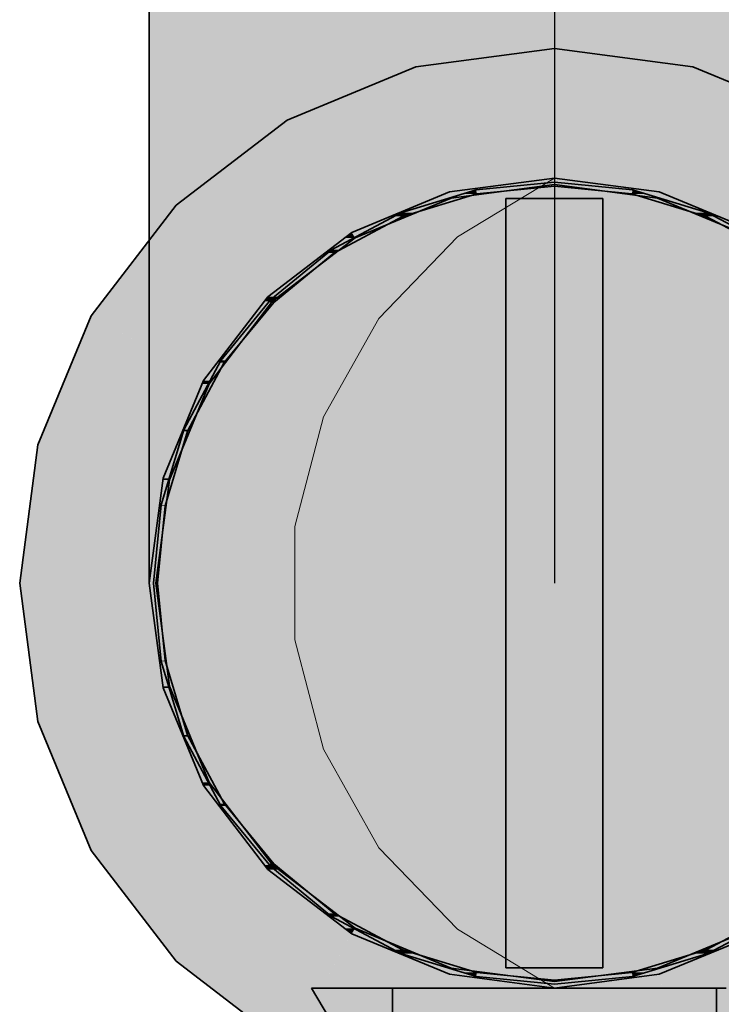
# Model space of a CAD drawing. Extents: x -350 to 540, y -53 to 541.
# Tile 6 of 256: x -213.15 to -211.42, y 61.85 to 64.28. Entities that reach past the tile are written whole.
import ezdxf
from ezdxf.lldxf.tags import DXFTag

# ---------------------------------------------------------------- set-up
doc = ezdxf.new("R2010")
doc.units = 0
doc.linetypes.add('_Hiddenline_', pattern=[3, 2, -1])
doc.layers.get('0').update_dxf_attribs({"lineweight": 35})
for name, color, linetype, lineweight, true_color in [('L_Abluft', 7, 'Continuous', 35, 0xf7d209), ('L_Abluft-Shading', 7, 'Continuous', 35, 0xf7d209), ('L_Auslass', 7, 'Continuous', 35, 0xababab), ('L_Auslass-Shading', 7, 'Continuous', 35, 0xababab), ('L_Bauteil', 7, 'Continuous', 35, 0xababab), ('L_Bauteil-Shading', 7, 'Continuous', 35, 0xababab)]:
    doc.layers.add(name, color=color, linetype=linetype, lineweight=lineweight, true_color=true_color)
tags = doc.linetypes.add('STRICHPUNKT2', pattern=[12.7, 6.35, -3.175, 0, -3.175]).pattern_tags.tags
tags[10:11] = [DXFTag(74, 4), DXFTag(75, 0), DXFTag(340, '0'), DXFTag(46, 0.0), DXFTag(50, 0.0), DXFTag(44, 0.0), DXFTag(45, 0.0)]
tags[8:9] = [DXFTag(74, 4), DXFTag(75, 0), DXFTag(340, '0'), DXFTag(46, 0.0), DXFTag(50, 0.0), DXFTag(44, 0.0), DXFTag(45, 0.0)]
tags[6:7] = [DXFTag(74, 4), DXFTag(75, 0), DXFTag(340, '0'), DXFTag(46, 0.0), DXFTag(50, 0.0), DXFTag(44, 0.0), DXFTag(45, 0.0)]
tags[4:5] = [DXFTag(74, 4), DXFTag(75, 0), DXFTag(340, '0'), DXFTag(46, 0.0), DXFTag(50, 0.0), DXFTag(44, 0.0), DXFTag(45, 0.0)]

# ---------------------------------------------------------------- blocks, each defined once
blk = doc.blocks.new('Shading-A06HSWCUNL', base_point=(-211.8311, 62.889))
at = {"layer": 'L_Auslass-Shading', "color": 254, "true_color": 0xefebdc}
for points in [[(-211.8311, 64.164), (-212.1728, 64.164), (-211.8311, 64.209)], [(-211.4895, 64.164), (-211.8311, 64.164), (-211.8311, 64.209)], [(-212.1374, 64.0321), (-212.4911, 64.0321), (-212.1728, 64.164)], [(-211.8311, 62.889), (-211.8311, 64.164), (-212.1728, 64.164)], [(-211.8311, 62.889), (-211.4895, 64.164), (-211.8311, 64.164)], [(-211.1711, 64.0321), (-211.5248, 64.0321), (-211.4895, 64.164)], [(-212.37, 63.8224), (-212.7645, 63.8224), (-212.4911, 64.0321)], [(-211.8311, 62.889), (-212.1374, 64.0321), (-212.4911, 64.0321)], [(-211.8311, 62.889), (-211.1711, 64.0321), (-211.5248, 64.0321)], [(-212.0063, 63.8549), (-212.0899, 63.8549), (-211.8311, 63.889)], [(-212.0858, 63.8395), (-211.8311, 63.873), (-211.9134, 63.873)], [(-211.8311, 63.873), (-211.9134, 63.873), (-211.8311, 63.889)], [(-211.7488, 63.873), (-211.8311, 63.873), (-211.8311, 63.889)], [(-211.5723, 63.8549), (-211.6559, 63.8549), (-211.8311, 63.889)], [(-211.5764, 63.8395), (-211.7488, 63.873), (-211.8311, 63.873)], [(-212.2947, 63.755), (-212.3311, 63.755), (-212.0899, 63.8549)], [(-212.0858, 63.8395), (-212.1216, 63.8395), (-212.0899, 63.8549)], [(-212.0858, 63.8395), (-212.0063, 63.8549), (-212.0899, 63.8549)], [(-211.5764, 63.8395), (-211.5723, 63.8549), (-211.6559, 63.8549)], [(-211.5406, 63.8395), (-211.5764, 63.8395), (-211.5723, 63.8549)], [(-211.3311, 63.755), (-211.3675, 63.755), (-211.5723, 63.8549)], [(-212.4911, 63.549), (-212.9743, 63.549), (-212.7645, 63.8224)], [(-211.8311, 62.889), (-212.37, 63.8224), (-212.7645, 63.8224)], [(-212.3231, 63.7412), (-212.0858, 63.8395), (-212.1216, 63.8395)], [(-211.8311, 62.889), (-210.8977, 63.8224), (-211.2922, 63.8224)], [(-211.3391, 63.7412), (-211.5406, 63.8395), (-211.5764, 63.8395)], [(-212.5139, 63.5961), (-212.5382, 63.5961), (-212.3311, 63.755)], [(-212.3231, 63.7412), (-212.3471, 63.7412), (-212.3311, 63.755)], [(-212.3231, 63.7412), (-212.2947, 63.755), (-212.3311, 63.755)], [(-212.5269, 63.5848), (-212.3231, 63.7412), (-212.3471, 63.7412)], [(-212.6779, 63.389), (-212.6971, 63.389), (-212.5382, 63.5961)], [(-212.6833, 63.381), (-212.5269, 63.5848), (-212.5459, 63.5848)], [(-212.5269, 63.5848), (-212.5459, 63.5848), (-212.5382, 63.5961)], [(-212.5269, 63.5848), (-212.5139, 63.5961), (-212.5382, 63.5961)], [(-212.4229, 63.2306), (-213.1061, 63.2306), (-212.9743, 63.549)], [(-211.8311, 62.889), (-212.4911, 63.549), (-212.9743, 63.549)], [(-211.8311, 62.889), (-210.688, 63.549), (-211.1711, 63.549)], [(-212.7802, 63.1478), (-212.797, 63.1478), (-212.6971, 63.389)], [(-212.7816, 63.1437), (-212.6833, 63.381), (-212.6999, 63.381)], [(-212.6833, 63.381), (-212.6999, 63.381), (-212.6971, 63.389)], [(-212.6833, 63.381), (-212.6779, 63.389), (-212.6971, 63.389)], [(-213.1511, 62.889), (-211.8311, 62.889), (-213.1061, 63.2306)], [(-211.8311, 62.889), (-212.4229, 63.2306), (-213.1061, 63.2306)], [(-211.8311, 62.889), (-210.5561, 63.2306), (-211.2394, 63.2306)], [(-211.8311, 62.889), (-210.5111, 62.889), (-210.5561, 63.2306)], [(-212.8311, 62.889), (-212.8151, 62.889), (-212.797, 63.1478)], [(-212.8151, 62.889), (-212.7816, 63.1437), (-212.7973, 63.1437)], [(-212.7816, 63.1437), (-212.7973, 63.1437), (-212.797, 63.1478)], [(-212.7816, 63.1437), (-212.7802, 63.1478), (-212.797, 63.1478)], [(-213.1061, 62.5473), (-211.8311, 62.889), (-213.1511, 62.889)], [(-212.4229, 62.5473), (-213.1061, 62.5473), (-211.8311, 62.889)], [(-212.4911, 62.229), (-212.9743, 62.229), (-211.8311, 62.889)], [(-212.797, 62.6302), (-212.8151, 62.889), (-212.8311, 62.889)], [(-212.7816, 62.6343), (-212.7973, 62.6343), (-212.8151, 62.889)], [(-212.37, 61.9556), (-212.7645, 61.9556), (-211.8311, 62.889)], [(-212.1374, 61.7458), (-212.4911, 61.7458), (-211.8311, 62.889)], [(-211.8311, 61.614), (-212.1728, 61.614), (-211.8311, 62.889)], [(-210.5561, 62.5473), (-210.5111, 62.889), (-211.8311, 62.889)], [(-210.5561, 62.5473), (-211.2394, 62.5473), (-211.8311, 62.889)], [(-210.688, 62.229), (-211.1711, 62.229), (-211.8311, 62.889)], [(-210.8977, 61.9556), (-211.2922, 61.9556), (-211.8311, 62.889)], [(-211.1711, 61.7458), (-211.5248, 61.7458), (-211.8311, 62.889)], [(-211.4895, 61.614), (-211.8311, 61.614), (-211.8311, 62.889)], [(-212.797, 62.6302), (-212.7816, 62.6343), (-212.7973, 62.6343)], [(-212.7802, 62.6302), (-212.797, 62.6302), (-212.7816, 62.6343)], [(-212.6971, 62.389), (-212.7802, 62.6302), (-212.797, 62.6302)], [(-212.6833, 62.397), (-212.6999, 62.397), (-212.7816, 62.6343)], [(-212.9743, 62.229), (-212.4229, 62.5473), (-213.1061, 62.5473)], [(-212.6971, 62.389), (-212.6833, 62.397), (-212.6999, 62.397)], [(-212.6779, 62.389), (-212.6971, 62.389), (-212.6833, 62.397)], [(-212.5382, 62.1819), (-212.6779, 62.389), (-212.6971, 62.389)], [(-212.5269, 62.1932), (-212.5459, 62.1932), (-212.6833, 62.397)], [(-212.7645, 61.9556), (-212.4911, 62.229), (-212.9743, 62.229)], [(-212.5382, 62.1819), (-212.5269, 62.1932), (-212.5459, 62.1932)], [(-212.5139, 62.1819), (-212.5382, 62.1819), (-212.5269, 62.1932)], [(-212.3231, 62.0368), (-212.3471, 62.0368), (-212.5269, 62.1932)], [(-212.3311, 62.023), (-212.5139, 62.1819), (-212.5382, 62.1819)], [(-212.3311, 62.023), (-212.3231, 62.0368), (-212.3471, 62.0368)], [(-212.2947, 62.023), (-212.3311, 62.023), (-212.3231, 62.0368)], [(-212.0899, 61.9231), (-212.2947, 62.023), (-212.3311, 62.023)], [(-212.0858, 61.9385), (-212.1216, 61.9385), (-212.3231, 62.0368)], [(-211.5406, 61.9385), (-211.5764, 61.9385), (-211.3391, 62.0368)], [(-211.5723, 61.9231), (-211.3311, 62.023), (-211.3675, 62.023)], [(-212.4911, 61.7458), (-212.37, 61.9556), (-212.7645, 61.9556)], [(-212.0899, 61.9231), (-212.0858, 61.9385), (-212.1216, 61.9385)], [(-211.9684, 61.9231), (-212.0899, 61.9231), (-212.0858, 61.9385)], [(-211.8311, 61.905), (-211.9527, 61.905), (-212.0899, 61.9231)], [(-211.8311, 61.905), (-211.9684, 61.9231), (-212.0899, 61.9231)], [(-211.7488, 61.905), (-211.8311, 61.905), (-211.5764, 61.9385)], [(-211.8311, 61.889), (-211.5723, 61.9231), (-211.6559, 61.9231)], [(-211.5723, 61.9231), (-211.6559, 61.9231), (-211.5764, 61.9385)], [(-211.5723, 61.9231), (-211.5406, 61.9385), (-211.5764, 61.9385)], [(-211.8311, 61.889), (-211.8311, 61.905), (-211.9527, 61.905)], [(-211.8311, 61.889), (-211.7488, 61.905), (-211.8311, 61.905)]]:
    blk.add_solid(points, dxfattribs=at)
blk = doc.blocks.new('Shading-A06HSWCYNL', base_point=(-211.9511, 62.6431))
at = {"layer": 'L_Bauteil-Shading', "color": 9, "true_color": 0xbfc7d1}
for points in [[(-211.9573, 63.86), (-212.0242, 63.86), (-211.8311, 63.879)], [(-212.0223, 63.8502), (-211.8311, 63.869), (-211.8974, 63.869)], [(-211.8311, 63.869), (-211.8974, 63.869), (-211.8311, 63.879)], [(-211.638, 63.86), (-211.705, 63.86), (-211.8311, 63.879)], [(-211.7648, 63.869), (-211.8311, 63.869), (-211.8311, 63.879)], [(-211.6399, 63.8502), (-211.7648, 63.869), (-211.8311, 63.869)], [(-212.1805, 63.8036), (-212.21, 63.8036), (-212.0242, 63.86)], [(-212.2061, 63.7944), (-212.0223, 63.8502), (-212.0515, 63.8502)], [(-212.0223, 63.8502), (-212.0515, 63.8502), (-212.0242, 63.86)], [(-212.0223, 63.8502), (-211.9573, 63.86), (-212.0242, 63.86)], [(-211.6399, 63.8502), (-211.638, 63.86), (-211.705, 63.86)], [(-211.6108, 63.8502), (-211.6399, 63.8502), (-211.638, 63.86)], [(-211.4561, 63.7944), (-211.6108, 63.8502), (-211.6399, 63.8502)], [(-211.4523, 63.8036), (-211.4817, 63.8036), (-211.638, 63.86)], [(-212.3618, 63.7121), (-212.3811, 63.7121), (-212.21, 63.8036)], [(-212.3756, 63.7038), (-212.2061, 63.7944), (-212.2253, 63.7944)], [(-212.2061, 63.7944), (-212.2253, 63.7944), (-212.21, 63.8036)], [(-212.2061, 63.7944), (-212.1805, 63.8036), (-212.21, 63.8036)], [(-211.4561, 63.7944), (-211.4523, 63.8036), (-211.4817, 63.8036)], [(-211.4369, 63.7944), (-211.4561, 63.7944), (-211.4523, 63.8036)], [(-211.2867, 63.7038), (-211.4369, 63.7944), (-211.4561, 63.7944)], [(-211.2811, 63.7121), (-211.3004, 63.7121), (-211.4523, 63.8036)], [(-212.5163, 63.589), (-212.5311, 63.589), (-212.3811, 63.7121)], [(-212.5241, 63.582), (-212.3756, 63.7038), (-212.3903, 63.7038)], [(-212.3756, 63.7038), (-212.3903, 63.7038), (-212.3811, 63.7121)], [(-212.3756, 63.7038), (-212.3618, 63.7121), (-212.3811, 63.7121)], [(-212.6419, 63.439), (-212.6543, 63.439), (-212.5311, 63.589)], [(-212.646, 63.4334), (-212.5241, 63.582), (-212.5364, 63.582)], [(-212.5241, 63.582), (-212.5364, 63.582), (-212.5311, 63.589)], [(-212.5241, 63.582), (-212.5163, 63.589), (-212.5311, 63.589)], [(-212.7347, 63.2678), (-212.7458, 63.2678), (-212.6543, 63.439)], [(-212.7365, 63.264), (-212.646, 63.4334), (-212.6569, 63.4334)], [(-212.646, 63.4334), (-212.6569, 63.4334), (-212.6543, 63.439)], [(-212.646, 63.4334), (-212.6419, 63.439), (-212.6543, 63.439)], [(-212.7918, 63.0821), (-212.8021, 63.0821), (-212.7458, 63.2678)], [(-212.7923, 63.0802), (-212.7365, 63.264), (-212.7467, 63.264)], [(-212.7365, 63.264), (-212.7467, 63.264), (-212.7458, 63.2678)], [(-212.7365, 63.264), (-212.7347, 63.2678), (-212.7458, 63.2678)], [(-212.8211, 62.889), (-212.8111, 62.889), (-212.8021, 63.0821)], [(-212.8111, 62.889), (-212.7923, 63.0802), (-212.8022, 63.0802)], [(-212.7923, 63.0802), (-212.8022, 63.0802), (-212.8021, 63.0821)], [(-212.7923, 63.0802), (-212.7918, 63.0821), (-212.8021, 63.0821)], [(-212.8021, 62.6958), (-212.8111, 62.889), (-212.8211, 62.889)], [(-212.7923, 62.6978), (-212.8022, 62.6978), (-212.8111, 62.889)], [(-212.8021, 62.6958), (-212.7923, 62.6978), (-212.8022, 62.6978)], [(-212.7918, 62.6958), (-212.8021, 62.6958), (-212.7923, 62.6978)], [(-212.7458, 62.5101), (-212.7918, 62.6958), (-212.8021, 62.6958)], [(-212.7365, 62.514), (-212.7467, 62.514), (-212.7923, 62.6978)], [(-212.7458, 62.5101), (-212.7365, 62.514), (-212.7467, 62.514)], [(-212.7347, 62.5101), (-212.7458, 62.5101), (-212.7365, 62.514)], [(-212.6543, 62.339), (-212.7347, 62.5101), (-212.7458, 62.5101)], [(-212.646, 62.3445), (-212.6569, 62.3445), (-212.7365, 62.514)], [(-212.6543, 62.339), (-212.646, 62.3445), (-212.6569, 62.3445)], [(-212.6418, 62.339), (-212.6543, 62.339), (-212.646, 62.3445)], [(-212.5311, 62.1889), (-212.6418, 62.339), (-212.6543, 62.339)], [(-212.5241, 62.196), (-212.5364, 62.196), (-212.646, 62.3445)], [(-212.5311, 62.1889), (-212.5241, 62.196), (-212.5364, 62.196)], [(-212.5163, 62.1889), (-212.5311, 62.1889), (-212.5241, 62.196)], [(-212.3811, 62.0658), (-212.5163, 62.1889), (-212.5311, 62.1889)], [(-212.3756, 62.0741), (-212.3903, 62.0741), (-212.5241, 62.196)], [(-212.3811, 62.0658), (-212.3756, 62.0741), (-212.3903, 62.0741)], [(-212.3618, 62.0658), (-212.3811, 62.0658), (-212.3756, 62.0741)], [(-212.2061, 61.9836), (-212.2253, 61.9836), (-212.3756, 62.0741)], [(-211.4369, 61.9836), (-211.4561, 61.9836), (-211.2867, 62.0741)], [(-212.21, 61.9743), (-212.3618, 62.0658), (-212.3811, 62.0658)], [(-211.4523, 61.9743), (-211.2811, 62.0658), (-211.3005, 62.0658)], [(-212.21, 61.9743), (-212.2061, 61.9836), (-212.2253, 61.9836)], [(-212.1805, 61.9743), (-212.21, 61.9743), (-212.2061, 61.9836)], [(-212.0242, 61.918), (-212.1805, 61.9743), (-212.21, 61.9743)], [(-212.0223, 61.9278), (-212.0515, 61.9278), (-212.2061, 61.9836)], [(-211.6108, 61.9278), (-211.6399, 61.9278), (-211.4561, 61.9836)], [(-211.638, 61.918), (-211.4523, 61.9743), (-211.4817, 61.9743)], [(-211.4523, 61.9743), (-211.4817, 61.9743), (-211.4561, 61.9836)], [(-211.4523, 61.9743), (-211.4369, 61.9836), (-211.4561, 61.9836)], [(-212.0242, 61.918), (-212.0223, 61.9278), (-212.0515, 61.9278)], [(-211.9227, 61.918), (-212.0242, 61.918), (-212.0223, 61.9278)], [(-211.7648, 61.909), (-211.8311, 61.909), (-211.6399, 61.9278)], [(-211.638, 61.918), (-211.705, 61.918), (-211.6399, 61.9278)], [(-211.638, 61.918), (-211.6108, 61.9278), (-211.6399, 61.9278)], [(-211.8311, 61.909), (-211.9227, 61.918), (-212.0242, 61.918)], [(-211.8311, 61.909), (-211.9326, 61.909), (-212.0242, 61.918)], [(-211.8311, 61.899), (-211.8311, 61.909), (-211.9326, 61.909)], [(-211.8311, 61.899), (-211.638, 61.918), (-211.705, 61.918)], [(-211.8311, 61.899), (-211.7648, 61.909), (-211.8311, 61.909)]]:
    blk.add_solid(points, dxfattribs=at)
at = {"layer": 'L_Bauteil-Shading', "color": 252, "true_color": 0x87847c}
for points in [[(-211.9511, 63.8066), (-211.7111, 63.8066), (-211.9511, 63.839)], [(-211.7111, 63.8066), (-211.9511, 63.839), (-211.7111, 63.839)], [(-211.9511, 61.939), (-211.7111, 61.939), (-211.9511, 61.9714)], [(-211.7111, 61.939), (-211.9511, 61.9714), (-211.7111, 61.9714)]]:
    blk.add_solid(points, dxfattribs=at)
at = {"layer": 'L_Bauteil-Shading', "color": 253, "true_color": 0xa5a298}
for points in [[(-211.9511, 63.7117), (-211.7111, 63.7117), (-211.9511, 63.8066)], [(-211.7111, 63.7117), (-211.9511, 63.8066), (-211.7111, 63.8066)], [(-211.9511, 61.9714), (-211.7111, 61.9714), (-211.9511, 62.0663)], [(-211.7111, 61.9714), (-211.9511, 62.0663), (-211.7111, 62.0663)]]:
    blk.add_solid(points, dxfattribs=at)
at = {"layer": 'L_Bauteil-Shading', "color": 9, "true_color": 0xc0bdb0}
for points in [[(-211.9511, 63.5607), (-211.7111, 63.5607), (-211.9511, 63.7117)], [(-211.7111, 63.5607), (-211.9511, 63.7117), (-211.7111, 63.7117)], [(-211.9511, 62.0663), (-211.7111, 62.0663), (-211.9511, 62.2172)], [(-211.7111, 62.0663), (-211.9511, 62.2172), (-211.7111, 62.2172)]]:
    blk.add_solid(points, dxfattribs=at)
at = {"layer": 'L_Bauteil-Shading', "color": 254, "true_color": 0xd6d2c5}
for points in [[(-211.9511, 63.508), (-211.7111, 63.508), (-211.9511, 63.5607)], [(-211.7111, 63.508), (-211.9511, 63.5607), (-211.7111, 63.5607)], [(-211.9511, 63.364), (-211.7111, 63.364), (-211.9511, 63.508)], [(-211.7111, 63.364), (-211.9511, 63.508), (-211.7111, 63.508)], [(-211.9511, 62.2172), (-211.7111, 62.2172), (-211.9511, 62.414)], [(-211.7111, 62.2172), (-211.9511, 62.414), (-211.7111, 62.414)]]:
    blk.add_solid(points, dxfattribs=at)
at = {"layer": 'L_Bauteil-Shading', "color": 254, "true_color": 0xe5e2d3}
for points in [[(-211.9511, 63.3235), (-211.7111, 63.3235), (-211.9511, 63.364)], [(-211.7111, 63.3235), (-211.9511, 63.364), (-211.7111, 63.364)], [(-211.9511, 63.1349), (-211.7111, 63.1349), (-211.9511, 63.3235)], [(-211.7111, 63.1349), (-211.9511, 63.3235), (-211.7111, 63.3235)], [(-211.9511, 62.414), (-211.7111, 62.414), (-211.9511, 62.6431)], [(-211.7111, 62.414), (-211.9511, 62.6431), (-211.7111, 62.6431)]]:
    blk.add_solid(points, dxfattribs=at)
at = {"layer": 'L_Bauteil-Shading', "color": 254, "true_color": 0xede9db}
for points in [[(-211.9511, 62.9758), (-211.7111, 62.9758), (-211.9511, 63.1349)], [(-211.7111, 62.9758), (-211.9511, 63.1349), (-211.7111, 63.1349)], [(-211.9511, 62.889), (-211.7111, 62.889), (-211.9511, 62.9758)], [(-211.7111, 62.889), (-211.9511, 62.9758), (-211.7111, 62.9758)], [(-211.9511, 62.8362), (-211.7111, 62.8362), (-211.9511, 62.889)], [(-211.7111, 62.8362), (-211.9511, 62.889), (-211.7111, 62.889)], [(-211.9511, 62.6431), (-211.7111, 62.6431), (-211.9511, 62.8362)], [(-211.7111, 62.6431), (-211.9511, 62.8362), (-211.7111, 62.8362)]]:
    blk.add_solid(points, dxfattribs=at)
at = {"layer": 'L_Bauteil-Shading', "color": 26, "true_color": 0x681616}
for points in [[(-212.2711, 61.6223), (-212.3507, 61.889), (-212.4311, 61.889)], [(-212.2122, 61.6223), (-212.2711, 61.6223), (-212.3507, 61.889)], [(-211.3911, 61.6223), (-211.4501, 61.6223), (-211.2311, 61.889)], [(-211.4501, 61.6223), (-211.2311, 61.889), (-211.3115, 61.889)]]:
    blk.add_solid(points, dxfattribs=at)
at = {"layer": 'L_Bauteil-Shading', "color": 26, "true_color": 0x891d1d}
for points in [[(-212.1101, 61.4258), (-212.0711, 61.4258), (-212.3507, 61.889)], [(-212.0711, 61.4258), (-212.3507, 61.889), (-212.2609, 61.889)], [(-212.056, 61.389), (-211.9811, 61.389), (-212.2609, 61.889)], [(-211.9811, 61.389), (-212.2609, 61.889), (-212.1311, 61.889)], [(-211.6701, 61.4258), (-211.5522, 61.4258), (-211.5311, 61.889)], [(-211.5522, 61.4258), (-211.5311, 61.889), (-211.3115, 61.889)]]:
    blk.add_solid(points, dxfattribs=at)
at = {"layer": 'L_Bauteil-Shading', "color": 168, "true_color": 0x000a50}
for points in [[(-212.2311, 61.389), (-212.1276, 61.389), (-212.2311, 61.889)], [(-212.1276, 61.389), (-212.2311, 61.889), (-212.1276, 61.889)], [(-212.1276, 61.389), (-212.114, 61.389), (-212.1276, 61.889)], [(-212.114, 61.389), (-212.1276, 61.889), (-212.114, 61.889)], [(-211.5483, 61.389), (-211.4311, 61.389), (-211.5483, 61.889)], [(-211.4311, 61.389), (-211.5483, 61.889), (-211.4311, 61.889)]]:
    blk.add_solid(points, dxfattribs=at)
at = {"layer": 'L_Bauteil-Shading', "color": 24, "true_color": 0x9c2121}
for points in [[(-211.9811, 61.389), (-211.8311, 61.389), (-212.1311, 61.889)], [(-211.9711, 61.6223), (-211.9573, 61.889), (-212.1311, 61.889)], [(-211.8311, 61.6223), (-211.9711, 61.6223), (-211.9573, 61.889)], [(-211.8311, 61.6223), (-211.8311, 61.889), (-211.9573, 61.889)], [(-211.6111, 61.6223), (-211.8311, 61.6223), (-211.5311, 61.889)], [(-211.8311, 61.6223), (-211.5311, 61.889), (-211.8311, 61.889)]]:
    blk.add_solid(points, dxfattribs=at)
at = {"layer": 'L_Bauteil-Shading', "color": 176, "true_color": 0x000e70}
for points in [[(-212.114, 61.389), (-212.0421, 61.389), (-212.114, 61.889)], [(-212.0421, 61.389), (-212.114, 61.889), (-212.0421, 61.889)], [(-212.0421, 61.389), (-211.8311, 61.389), (-212.0421, 61.889)], [(-211.8311, 61.389), (-212.0421, 61.889), (-211.8311, 61.889)], [(-211.8311, 61.389), (-211.5483, 61.389), (-211.8311, 61.889)], [(-211.5483, 61.389), (-211.8311, 61.889), (-211.5483, 61.889)]]:
    blk.add_solid(points, dxfattribs=at)
blk = doc.blocks.new('Shading-A06HSWHUNL', base_point=(-210.8311, 63.4748))
at = {"layer": 'L_Abluft-Shading', "color": 42, "true_color": 0xc6a807}
for points in [[(-212.5382, 64.2419), (-212.6971, 64.2419), (-212.5382, 64.889)], [(-212.6971, 64.2419), (-212.5382, 64.889), (-212.6971, 64.889)], [(-212.5382, 64.1883), (-212.5382, 64.2419), (-212.6971, 64.2419)], [(-211.8311, 62.7677), (-212.0899, 62.7677), (-212.0899, 62.7918)], [(-211.5723, 62.7677), (-211.8311, 62.7677), (-211.5723, 62.7918)], [(-211.8311, 62.3204), (-212.0899, 62.3204), (-211.8311, 62.7677)], [(-212.0899, 62.3204), (-211.8311, 62.7677), (-212.0899, 62.7677)], [(-211.5723, 62.3204), (-211.8311, 62.3204), (-211.5723, 62.7677)], [(-211.8311, 62.3204), (-211.5723, 62.7677), (-211.8311, 62.7677)], [(-211.8311, 62.2909), (-211.8311, 62.3204), (-212.0899, 62.3204)], [(-211.8311, 62.2909), (-211.5723, 62.3204), (-211.8311, 62.3204)]]:
    blk.add_solid(points, dxfattribs=at)
at = {"layer": 'L_Abluft-Shading', "color": 52, "true_color": 0xdcbb08}
for points in [[(-212.3311, 64.1883), (-212.5382, 64.1883), (-212.3311, 64.889)], [(-212.5382, 64.1883), (-212.3311, 64.889), (-212.5382, 64.889)], [(-212.3311, 64.1472), (-212.3311, 64.1883), (-212.5382, 64.1883)], [(-211.8311, 63.389), (-212.0899, 63.389), (-212.0899, 63.406)], [(-211.5723, 63.389), (-211.8311, 63.389), (-211.5723, 63.406)], [(-211.8311, 62.7918), (-212.0899, 62.7918), (-211.8311, 63.389)], [(-212.0899, 62.7918), (-211.8311, 63.389), (-212.0899, 63.389)], [(-211.5723, 62.7918), (-211.8311, 62.7918), (-211.5723, 63.389)], [(-211.8311, 62.7918), (-211.5723, 63.389), (-211.8311, 63.389)], [(-211.8311, 62.7677), (-211.8311, 62.7918), (-212.0899, 62.7918)], [(-211.8311, 62.7677), (-211.5723, 62.7918), (-211.8311, 62.7918)]]:
    blk.add_solid(points, dxfattribs=at)
at = {"layer": 'L_Abluft-Shading', "color": 40, "true_color": 0xecc908}
for points in [[(-212.0899, 64.1472), (-212.3311, 64.1472), (-212.0899, 64.889)], [(-212.3311, 64.1472), (-212.0899, 64.889), (-212.3311, 64.889)], [(-211.3311, 64.1472), (-211.5723, 64.1472), (-211.3311, 64.889)], [(-211.5723, 64.1472), (-211.3311, 64.889), (-211.5723, 64.889)], [(-212.0899, 64.1213), (-212.0899, 64.1472), (-212.3311, 64.1472)], [(-211.5723, 64.1213), (-211.3311, 64.1472), (-211.5723, 64.1472)], [(-211.8311, 64.1125), (-212.0899, 64.1125), (-212.0899, 64.1213)], [(-211.8311, 63.406), (-212.0899, 63.406), (-211.8311, 64.1125)], [(-212.0899, 63.406), (-211.8311, 64.1125), (-212.0899, 64.1125)], [(-211.5723, 64.1125), (-211.8311, 64.1125), (-211.5723, 64.1213)], [(-211.5723, 63.406), (-211.8311, 63.406), (-211.5723, 64.1125)], [(-211.8311, 63.406), (-211.5723, 64.1125), (-211.8311, 64.1125)], [(-211.8311, 63.389), (-211.8311, 63.406), (-212.0899, 63.406)], [(-211.8311, 63.389), (-211.5723, 63.406), (-211.8311, 63.406)]]:
    blk.add_solid(points, dxfattribs=at)
at = {"layer": 'L_Abluft-Shading', "color": 40, "true_color": 0xf4d008}
for points in [[(-211.8311, 64.1213), (-212.0899, 64.1213), (-211.8311, 64.889)], [(-212.0899, 64.1213), (-211.8311, 64.889), (-212.0899, 64.889)], [(-211.5723, 64.1213), (-211.8311, 64.1213), (-211.5723, 64.889)], [(-211.8311, 64.1213), (-211.5723, 64.889), (-211.8311, 64.889)], [(-211.8311, 64.1125), (-211.8311, 64.1213), (-212.0899, 64.1213)], [(-211.8311, 64.1125), (-211.5723, 64.1213), (-211.8311, 64.1213)]]:
    blk.add_solid(points, dxfattribs=at)
at = {"layer": 'L_Abluft-Shading', "color": 56, "true_color": 0x8a7505}
for points in [[(-212.797, 63.889), (-212.8311, 63.889), (-212.797, 64.3044)], [(-212.8311, 63.889), (-212.797, 64.3044), (-212.8311, 64.3044)], [(-212.797, 63.7596), (-212.797, 63.889), (-212.8311, 63.889)], [(-212.0899, 62.0241), (-212.3311, 62.0241), (-212.3311, 62.1206)], [(-211.3311, 62.0241), (-211.5723, 62.0241), (-211.3311, 62.1206)], [(-212.0899, 62.023), (-212.3311, 62.023), (-212.0899, 62.0241)], [(-212.3311, 62.023), (-212.0899, 62.0241), (-212.3311, 62.0241)], [(-212.0899, 61.9231), (-212.0899, 62.023), (-212.3311, 62.023)], [(-211.3311, 62.023), (-211.5723, 62.023), (-211.3311, 62.0241)], [(-211.5723, 62.023), (-211.3311, 62.0241), (-211.5723, 62.0241)], [(-211.5723, 61.9231), (-211.3311, 62.023), (-211.5723, 62.023)]]:
    blk.add_solid(points, dxfattribs=at)
at = {"layer": 'L_Abluft-Shading', "color": 54, "true_color": 0xa78e06}
for points in [[(-212.6971, 64.2419), (-212.797, 64.2419), (-212.797, 64.3044)], [(-212.6971, 63.7596), (-212.797, 63.7596), (-212.6971, 64.2419)], [(-212.797, 63.7596), (-212.6971, 64.2419), (-212.797, 64.2419)], [(-212.6971, 63.639), (-212.6971, 63.7596), (-212.797, 63.7596)], [(-212.0899, 62.3204), (-212.3311, 62.3204), (-212.3311, 62.4069)], [(-211.3311, 62.3204), (-211.5723, 62.3204), (-211.3311, 62.4069)], [(-212.0899, 62.1206), (-212.3311, 62.1206), (-212.0899, 62.3204)], [(-212.3311, 62.1206), (-212.0899, 62.3204), (-212.3311, 62.3204)], [(-211.3311, 62.1206), (-211.5723, 62.1206), (-211.3311, 62.3204)], [(-211.5723, 62.1206), (-211.3311, 62.3204), (-211.5723, 62.3204)], [(-212.0899, 62.0241), (-212.0899, 62.1206), (-212.3311, 62.1206)], [(-211.5723, 62.0241), (-211.3311, 62.1206), (-211.5723, 62.1206)]]:
    blk.add_solid(points, dxfattribs=at)
at = {"layer": 'L_Abluft-Shading', "color": 54, "true_color": 0xaa9106}
blk.add_solid([(-212.6971, 64.2419), (-212.6971, 64.3044), (-212.797, 64.3044)], dxfattribs=at)
at = {"layer": 'L_Abluft-Shading', "color": 42, "true_color": 0xc1a407}
for points in [[(-212.5382, 64.1883), (-212.6971, 64.1883), (-212.6971, 64.2419)], [(-212.5382, 63.639), (-212.6971, 63.639), (-212.5382, 64.1883)], [(-212.6971, 63.639), (-212.5382, 64.1883), (-212.6971, 64.1883)], [(-212.5382, 63.5354), (-212.5382, 63.639), (-212.6971, 63.639)], [(-212.0899, 62.7918), (-212.3311, 62.7918), (-212.3311, 62.8624)], [(-211.3311, 62.7918), (-211.5723, 62.7918), (-211.3311, 62.8624)], [(-212.0899, 62.4069), (-212.3311, 62.4069), (-212.0899, 62.7918)], [(-212.3311, 62.4069), (-212.0899, 62.7918), (-212.3311, 62.7918)], [(-211.3311, 62.4069), (-211.5723, 62.4069), (-211.3311, 62.7918)], [(-211.5723, 62.4069), (-211.3311, 62.7918), (-211.5723, 62.7918)], [(-212.0899, 62.3204), (-212.0899, 62.4069), (-212.3311, 62.4069)], [(-211.5723, 62.3204), (-211.3311, 62.4069), (-211.5723, 62.4069)]]:
    blk.add_solid(points, dxfattribs=at)
at = {"layer": 'L_Abluft-Shading', "color": 52, "true_color": 0xd6b607}
for points in [[(-212.3311, 64.1472), (-212.5382, 64.1472), (-212.5382, 64.1883)], [(-212.3311, 63.5354), (-212.5382, 63.5354), (-212.3311, 64.1472)], [(-212.5382, 63.5354), (-212.3311, 64.1472), (-212.5382, 64.1472)], [(-212.3311, 63.456), (-212.3311, 63.5354), (-212.5382, 63.5354)], [(-212.0899, 63.406), (-212.3311, 63.406), (-212.3311, 63.456)], [(-211.3311, 63.406), (-211.5723, 63.406), (-211.3311, 63.456)], [(-212.0899, 62.8624), (-212.3311, 62.8624), (-212.0899, 63.406)], [(-212.3311, 62.8624), (-212.0899, 63.406), (-212.3311, 63.406)], [(-211.3311, 62.8624), (-211.5723, 62.8624), (-211.3311, 63.406)], [(-211.5723, 62.8624), (-211.3311, 63.406), (-211.5723, 63.406)], [(-212.0899, 62.7918), (-212.0899, 62.8624), (-212.3311, 62.8624)], [(-211.5723, 62.7918), (-211.3311, 62.8624), (-211.5723, 62.8624)]]:
    blk.add_solid(points, dxfattribs=at)
at = {"layer": 'L_Abluft-Shading', "color": 40, "true_color": 0xe5c208}
for points in [[(-212.0899, 64.1213), (-212.3311, 64.1213), (-212.3311, 64.1472)], [(-211.3311, 64.1213), (-211.5723, 64.1213), (-211.3311, 64.1472)], [(-212.0899, 63.456), (-212.3311, 63.456), (-212.0899, 64.1213)], [(-212.3311, 63.456), (-212.0899, 64.1213), (-212.3311, 64.1213)], [(-211.3311, 63.456), (-211.5723, 63.456), (-211.3311, 64.1213)], [(-211.5723, 63.456), (-211.3311, 64.1213), (-211.5723, 64.1213)], [(-212.0899, 63.406), (-212.0899, 63.456), (-212.3311, 63.456)], [(-211.5723, 63.406), (-211.3311, 63.456), (-211.5723, 63.456)]]:
    blk.add_solid(points, dxfattribs=at)
at = {"layer": 'L_Abluft-Shading', "color": 56, "true_color": 0x887304}
for points in [[(-212.797, 63.7596), (-212.8311, 63.7596), (-212.8311, 63.889)], [(-212.797, 63.4748), (-212.8311, 63.4748), (-212.797, 63.7596)], [(-212.8311, 63.4748), (-212.797, 63.7596), (-212.8311, 63.7596)], [(-212.797, 63.2918), (-212.797, 63.4748), (-212.8311, 63.4748)], [(-212.4138, 62.1819), (-212.5382, 62.1819), (-212.5382, 62.2741)], [(-212.4584, 62.1206), (-212.4138, 62.1819), (-212.5382, 62.1819)], [(-212.3311, 62.1206), (-212.4584, 62.1206), (-212.4138, 62.1819)], [(-212.3311, 62.023), (-212.3311, 62.1206), (-212.4584, 62.1206)]]:
    blk.add_solid(points, dxfattribs=at)
at = {"layer": 'L_Abluft-Shading', "color": 54, "true_color": 0xa18905}
for points in [[(-212.6971, 63.639), (-212.797, 63.639), (-212.797, 63.7596)], [(-212.6971, 63.2918), (-212.797, 63.2918), (-212.6971, 63.639)], [(-212.797, 63.2918), (-212.6971, 63.639), (-212.797, 63.639)], [(-212.6971, 63.1212), (-212.6971, 63.2918), (-212.797, 63.2918)]]:
    blk.add_solid(points, dxfattribs=at)
at = {"layer": 'L_Abluft-Shading', "color": 42, "true_color": 0xb79b06}
for points in [[(-212.5382, 63.5354), (-212.6971, 63.5354), (-212.6971, 63.639)], [(-212.5382, 63.1212), (-212.6971, 63.1212), (-212.5382, 63.5354)], [(-212.6971, 63.1212), (-212.5382, 63.5354), (-212.6971, 63.5354)], [(-212.5382, 62.9748), (-212.5382, 63.1212), (-212.6971, 63.1212)], [(-212.3311, 62.8624), (-212.5382, 62.8624), (-212.5382, 62.9748)], [(-212.3311, 62.5446), (-212.5382, 62.5446), (-212.3311, 62.8624)], [(-212.5382, 62.5446), (-212.3311, 62.8624), (-212.5382, 62.8624)], [(-212.3311, 62.4069), (-212.3311, 62.5446), (-212.5382, 62.5446)]]:
    blk.add_solid(points, dxfattribs=at)
at = {"layer": 'L_Abluft-Shading', "color": 42, "true_color": 0xc9ab07}
for points in [[(-212.3311, 63.456), (-212.5382, 63.456), (-212.5382, 63.5354)], [(-212.3311, 62.9748), (-212.5382, 62.9748), (-212.3311, 63.456)], [(-212.5382, 62.9748), (-212.3311, 63.456), (-212.5382, 63.456)], [(-212.3311, 62.8624), (-212.3311, 62.9748), (-212.5382, 62.9748)]]:
    blk.add_solid(points, dxfattribs=at)
at = {"layer": 'L_Abluft-Shading', "color": 56, "true_color": 0x857104}
for points in [[(-212.797, 63.2918), (-212.8311, 63.2918), (-212.8311, 63.4748)], [(-212.797, 63.1569), (-212.8311, 63.1569), (-212.797, 63.2918)], [(-212.8311, 63.1569), (-212.797, 63.2918), (-212.8311, 63.2918)], [(-212.797, 62.9328), (-212.797, 63.1569), (-212.8311, 63.1569)], [(-212.6295, 62.389), (-212.6971, 62.389), (-212.6971, 62.4742)], [(-212.609, 62.2741), (-212.6295, 62.389), (-212.6971, 62.389)], [(-212.5382, 62.2741), (-212.609, 62.2741), (-212.6295, 62.389)], [(-212.5382, 62.1819), (-212.5382, 62.2741), (-212.609, 62.2741)]]:
    blk.add_solid(points, dxfattribs=at)
at = {"layer": 'L_Abluft-Shading', "color": 44, "true_color": 0x988105}
for points in [[(-212.6971, 63.1212), (-212.797, 63.1212), (-212.797, 63.2918)], [(-212.6971, 62.9328), (-212.797, 62.9328), (-212.6971, 63.1212)], [(-212.797, 62.9328), (-212.6971, 63.1212), (-212.797, 63.1212)], [(-212.6971, 62.7239), (-212.6971, 62.9328), (-212.797, 62.9328)], [(-212.5382, 62.5446), (-212.6971, 62.5446), (-212.6971, 62.7239)], [(-212.5382, 62.4742), (-212.6971, 62.4742), (-212.5382, 62.5446)], [(-212.6971, 62.4742), (-212.5382, 62.5446), (-212.6971, 62.5446)], [(-212.5382, 62.2741), (-212.5382, 62.4742), (-212.6971, 62.4742)]]:
    blk.add_solid(points, dxfattribs=at)
at = {"layer": 'L_Abluft-Shading', "color": 46, "true_color": 0x816e04}
for points in [[(-212.8007, 62.9571), (-212.8311, 62.9571), (-212.8311, 63.1569)], [(-212.8278, 62.9328), (-212.8007, 62.9571), (-212.8311, 62.9571)], [(-212.797, 62.9328), (-212.8278, 62.9328), (-212.8007, 62.9571)], [(-212.797, 62.7071), (-212.797, 62.9328), (-212.8278, 62.9328)], [(-212.764, 62.6302), (-212.797, 62.6302), (-212.797, 62.7071)], [(-212.7324, 62.4742), (-212.764, 62.6302), (-212.797, 62.6302)], [(-212.6971, 62.4742), (-212.7324, 62.4742), (-212.764, 62.6302)], [(-212.6971, 62.389), (-212.6971, 62.4742), (-212.7324, 62.4742)]]:
    blk.add_solid(points, dxfattribs=at)
at = {"layer": 'L_Abluft-Shading', "color": 54, "true_color": 0xa99006}
for points in [[(-212.5382, 62.9748), (-212.6971, 62.9748), (-212.6971, 63.1212)], [(-212.5382, 62.7239), (-212.6971, 62.7239), (-212.5382, 62.9748)], [(-212.6971, 62.7239), (-212.5382, 62.9748), (-212.6971, 62.9748)], [(-212.5382, 62.5446), (-212.5382, 62.7239), (-212.6971, 62.7239)]]:
    blk.add_solid(points, dxfattribs=at)
at = {"layer": 'L_Abluft-Shading', "color": 46, "true_color": 0x7d6a04}
for points in [[(-212.8218, 62.889), (-212.8311, 62.889), (-212.8311, 62.9571)], [(-212.8072, 62.7071), (-212.8218, 62.889), (-212.8311, 62.889)], [(-212.797, 62.7071), (-212.8072, 62.7071), (-212.8218, 62.889)], [(-212.797, 62.6302), (-212.797, 62.7071), (-212.8072, 62.7071)]]:
    blk.add_solid(points, dxfattribs=at)
at = {"layer": 'L_Abluft-Shading', "color": 44, "true_color": 0x8d7805}
for points in [[(-212.6971, 62.7239), (-212.797, 62.7239), (-212.797, 62.9328)], [(-212.6971, 62.7071), (-212.797, 62.7071), (-212.6971, 62.7239)], [(-212.797, 62.7071), (-212.6971, 62.7239), (-212.797, 62.7239)], [(-212.6971, 62.4742), (-212.6971, 62.7071), (-212.797, 62.7071)]]:
    blk.add_solid(points, dxfattribs=at)
at = {"layer": 'L_Abluft-Shading', "color": 54, "true_color": 0xa18805}
for points in [[(-212.3311, 62.4069), (-212.5382, 62.4069), (-212.5382, 62.5446)], [(-212.3311, 62.2741), (-212.5382, 62.2741), (-212.3311, 62.4069)], [(-212.5382, 62.2741), (-212.3311, 62.4069), (-212.5382, 62.4069)], [(-212.3311, 62.1206), (-212.3311, 62.2741), (-212.5382, 62.2741)]]:
    blk.add_solid(points, dxfattribs=at)
at = {"layer": 'L_Abluft-Shading', "color": 54, "true_color": 0xaa9006}
for points in [[(-211.8311, 62.2909), (-212.0899, 62.2909), (-212.0899, 62.3204)], [(-211.5723, 62.2909), (-211.8311, 62.2909), (-211.5723, 62.3204)], [(-211.8311, 62.0241), (-212.0899, 62.0241), (-211.8311, 62.2909)], [(-212.0899, 62.0241), (-211.8311, 62.2909), (-212.0899, 62.2909)], [(-211.5723, 62.0241), (-211.8311, 62.0241), (-211.5723, 62.2909)], [(-211.8311, 62.0241), (-211.5723, 62.2909), (-211.8311, 62.2909)], [(-211.8311, 61.9912), (-211.8311, 62.0241), (-212.0899, 62.0241)], [(-211.8311, 61.9912), (-211.5723, 62.0241), (-211.8311, 62.0241)]]:
    blk.add_solid(points, dxfattribs=at)
at = {"layer": 'L_Abluft-Shading', "color": 44, "true_color": 0x8b7605}
for points in [[(-211.8311, 61.9912), (-212.0899, 61.9912), (-212.0899, 62.0241)], [(-211.5723, 61.9912), (-211.8311, 61.9912), (-211.5723, 62.0241)], [(-211.8311, 61.9231), (-212.0899, 61.9231), (-211.8311, 61.9912)], [(-212.0899, 61.9231), (-211.8311, 61.9912), (-212.0899, 61.9912)], [(-211.5723, 61.9231), (-211.8311, 61.9231), (-211.5723, 61.9912)], [(-211.8311, 61.9231), (-211.5723, 61.9912), (-211.8311, 61.9912)], [(-211.8311, 61.889), (-211.8311, 61.9231), (-212.0899, 61.9231)], [(-211.8311, 61.889), (-211.5723, 61.9231), (-211.8311, 61.9231)]]:
    blk.add_solid(points, dxfattribs=at)
blk = doc.blocks.new('Bogen-A06HSWLMNL', base_point=(-212.8311, 61.889))
at = {"color": 0, "linetype": 'ByBlock', "lineweight": -2, "ltscale": 0.35}
for p, q in [((-212.8311, 64.3713), (-212.8311, 63.889)), ((-212.8311, 63.889), (-212.8311, 63.4748)), ((-211.8311, 63.889), (-212.0899, 63.8549)), ((-211.5723, 63.8549), (-211.8311, 63.889)), ((-212.0899, 63.8549), (-212.3311, 63.755)), ((-211.3311, 63.755), (-211.5723, 63.8549)), ((-212.3311, 63.755), (-212.5382, 63.5961)), ((-212.5382, 63.5961), (-212.6971, 63.389)), ((-212.8311, 63.4748), (-212.8311, 63.1569)), ((-212.6971, 63.389), (-212.797, 63.1478)), ((-212.8311, 63.1569), (-212.8311, 62.9571)), ((-212.797, 63.1478), (-212.8311, 62.889)), ((-212.8311, 62.9571), (-212.8311, 62.889)), ((-212.8311, 62.889), (-212.797, 62.6302)), ((-212.797, 62.6302), (-212.6971, 62.389)), ((-212.6971, 62.389), (-212.5382, 62.1819)), ((-212.5382, 62.1819), (-212.3311, 62.023)), ((-212.3311, 62.023), (-212.0899, 61.9231)), ((-211.5723, 61.9231), (-211.3311, 62.023)), ((-212.0899, 61.9231), (-211.8311, 61.889)), ((-211.8311, 61.889), (-211.5723, 61.9231))]:
    blk.add_line(p, q, dxfattribs=at)
at = {"color": 0, "linetype": 'STRICHPUNKT2', "lineweight": 25, "ltscale": 0.25}
for p, q in [((-211.8311, 64.3713), (-211.8311, 63.889)), ((-211.8311, 63.889), (-211.8311, 63.4748)), ((-211.8311, 63.4748), (-211.8311, 63.1569)), ((-211.8311, 63.1569), (-211.8311, 62.9571)), ((-211.8311, 62.9571), (-211.8311, 62.889))]:
    blk.add_line(p, q, dxfattribs=at)
at = {"color": 0, "linetype": '_Hiddenline_', "lineweight": 18}
for p, q in [((-212.07, 63.7438), (-211.8311, 63.889)), ((-212.2643, 63.5428), (-212.07, 63.7438)), ((-212.4013, 63.2992), (-212.2643, 63.5428)), ((-212.4721, 63.0288), (-212.4013, 63.2992)), ((-212.4721, 62.7492), (-212.4721, 63.0288)), ((-212.4013, 62.4788), (-212.4721, 62.7492)), ((-212.2643, 62.2352), (-212.4013, 62.4788)), ((-212.07, 62.0342), (-212.2643, 62.2352)), ((-211.8311, 61.889), (-212.07, 62.0342))]:
    blk.add_line(p, q, dxfattribs=at)
blk = doc.blocks.new('Z-LVS_100-A06HSWOUNL', base_point=(-213.1511, 61.569))
at = {"color": 254, "linetype": 'ByBlock', "lineweight": -2, "ltscale": 0.35, "true_color": 0xefebdc}
for p, q in [((-212.1728, 64.164), (-211.8311, 64.209)), ((-211.8311, 64.209), (-211.4895, 64.164)), ((-212.4911, 64.0321), (-212.1728, 64.164)), ((-211.4895, 64.164), (-211.1711, 64.0321)), ((-212.7645, 63.8224), (-212.4911, 64.0321)), ((-212.0899, 63.8549), (-211.8311, 63.889)), ((-212.0858, 63.8395), (-211.8311, 63.873)), ((-211.8311, 63.889), (-211.5723, 63.8549)), ((-211.8311, 63.873), (-211.5764, 63.8395)), ((-212.3311, 63.755), (-212.0899, 63.8549)), ((-211.5723, 63.8549), (-211.3311, 63.755)), ((-212.9743, 63.549), (-212.7645, 63.8224)), ((-212.3231, 63.7412), (-212.0858, 63.8395)), ((-211.5764, 63.8395), (-211.3391, 63.7412)), ((-212.5382, 63.5961), (-212.3311, 63.755)), ((-212.5269, 63.5848), (-212.3231, 63.7412)), ((-212.6971, 63.389), (-212.5382, 63.5961)), ((-212.6833, 63.381), (-212.5269, 63.5848)), ((-213.1061, 63.2306), (-212.9743, 63.549)), ((-212.797, 63.1478), (-212.6971, 63.389)), ((-212.7816, 63.1437), (-212.6833, 63.381)), ((-213.1511, 62.889), (-213.1061, 63.2306)), ((-212.8311, 62.889), (-212.797, 63.1478)), ((-212.8151, 62.889), (-212.7816, 63.1437)), ((-213.1061, 62.5473), (-213.1511, 62.889)), ((-212.797, 62.6302), (-212.8311, 62.889)), ((-212.7816, 62.6343), (-212.8151, 62.889)), ((-212.6971, 62.389), (-212.797, 62.6302)), ((-212.6833, 62.397), (-212.7816, 62.6343)), ((-212.9743, 62.229), (-213.1061, 62.5473)), ((-212.5382, 62.1819), (-212.6971, 62.389)), ((-212.5269, 62.1932), (-212.6833, 62.397)), ((-212.7645, 61.9556), (-212.9743, 62.229)), ((-212.3231, 62.0368), (-212.5269, 62.1932)), ((-212.3311, 62.023), (-212.5382, 62.1819)), ((-212.0899, 61.9231), (-212.3311, 62.023)), ((-212.0858, 61.9385), (-212.3231, 62.0368)), ((-211.3391, 62.0368), (-211.5764, 61.9385)), ((-211.3311, 62.023), (-211.5723, 61.9231)), ((-212.4911, 61.7458), (-212.7645, 61.9556)), ((-211.8311, 61.889), (-212.0899, 61.9231)), ((-211.8311, 61.905), (-212.0858, 61.9385)), ((-211.5764, 61.9385), (-211.8311, 61.905)), ((-211.5723, 61.9231), (-211.8311, 61.889))]:
    blk.add_line(p, q, dxfattribs=at)
blk = doc.blocks.new('FKRS-EU_DE_100_Z00-A06HSWQANL', base_point=(-212.8211, 60.289))
at = {"color": 0, "linetype": '_Hiddenline_', "lineweight": 18}
for p, q in [((-212.07, 63.7438), (-211.8311, 63.889)), ((-212.2643, 63.5428), (-212.07, 63.7438)), ((-212.4013, 63.2992), (-212.2643, 63.5428)), ((-212.4721, 63.0288), (-212.4013, 63.2992)), ((-212.4721, 62.7492), (-212.4721, 63.0288)), ((-212.4013, 62.4788), (-212.4721, 62.7492)), ((-212.2643, 62.2352), (-212.4013, 62.4788)), ((-212.07, 62.0342), (-212.2643, 62.2352)), ((-211.8311, 61.889), (-212.07, 62.0342))]:
    blk.add_line(p, q, dxfattribs=at)
at = {"color": 9, "linetype": 'ByBlock', "lineweight": -2, "ltscale": 0.35, "true_color": 0xbfc7d1}
for p, q in [((-211.8311, 63.879), (-212.0243, 63.86)), ((-212.0223, 63.8502), (-211.8311, 63.869)), ((-211.638, 63.86), (-211.8311, 63.879)), ((-211.8311, 63.869), (-211.6399, 63.8502)), ((-212.0243, 63.86), (-212.21, 63.8036)), ((-212.2061, 63.7944), (-212.0223, 63.8502)), ((-211.6399, 63.8502), (-211.4561, 63.7944)), ((-211.4523, 63.8036), (-211.638, 63.86)), ((-212.21, 63.8036), (-212.3811, 63.7121)), ((-212.3756, 63.7038), (-212.2061, 63.7944)), ((-211.4561, 63.7944), (-211.2867, 63.7038)), ((-211.2811, 63.7121), (-211.4523, 63.8036)), ((-212.3811, 63.7121), (-212.5311, 63.589)), ((-212.5241, 63.582), (-212.3756, 63.7038)), ((-212.5311, 63.589), (-212.6543, 63.439)), ((-212.646, 63.4334), (-212.5241, 63.582)), ((-212.6543, 63.439), (-212.7458, 63.2678)), ((-212.7365, 63.264), (-212.646, 63.4334)), ((-212.7458, 63.2678), (-212.8021, 63.0821)), ((-212.7923, 63.0802), (-212.7365, 63.264)), ((-212.8021, 63.0821), (-212.8211, 62.889)), ((-212.8111, 62.889), (-212.7923, 63.0802)), ((-212.8211, 62.889), (-212.8021, 62.6958)), ((-212.7923, 62.6978), (-212.8111, 62.889)), ((-212.8021, 62.6958), (-212.7458, 62.5101)), ((-212.7365, 62.514), (-212.7923, 62.6978)), ((-212.7458, 62.5101), (-212.6543, 62.339)), ((-212.646, 62.3445), (-212.7365, 62.514)), ((-212.6543, 62.339), (-212.5311, 62.189)), ((-212.5241, 62.196), (-212.646, 62.3445)), ((-212.5311, 62.189), (-212.3811, 62.0658)), ((-212.3756, 62.0741), (-212.5241, 62.196)), ((-212.2061, 61.9836), (-212.3756, 62.0741)), ((-211.2867, 62.0741), (-211.4561, 61.9836)), ((-212.3811, 62.0658), (-212.21, 61.9743)), ((-211.4523, 61.9743), (-211.2811, 62.0658)), ((-212.21, 61.9743), (-212.0243, 61.918)), ((-212.0223, 61.9278), (-212.2061, 61.9836)), ((-211.4561, 61.9836), (-211.6399, 61.9278)), ((-211.638, 61.918), (-211.4523, 61.9743)), ((-211.8311, 61.909), (-212.0223, 61.9278)), ((-211.6399, 61.9278), (-211.8311, 61.909)), ((-212.0243, 61.918), (-211.8311, 61.899)), ((-211.8311, 61.899), (-211.638, 61.918))]:
    blk.add_line(p, q, dxfattribs=at)
at = {"color": 254, "linetype": 'ByBlock', "lineweight": -2, "ltscale": 0.35, "true_color": 0xefebdc}
for p, q in [((-211.7111, 63.839), (-211.9511, 63.839)), ((-211.9511, 63.2825), (-211.9511, 63.839)), ((-211.7111, 63.2825), (-211.7111, 63.839)), ((-211.9511, 62.4955), (-211.9511, 63.2825)), ((-211.7111, 62.4955), (-211.7111, 63.2825)), ((-211.9511, 61.939), (-211.9511, 62.4955)), ((-211.7111, 61.939), (-211.7111, 62.4955)), ((-211.9511, 61.939), (-211.7111, 61.939))]:
    blk.add_line(p, q, dxfattribs=at)
at = {"color": 24, "linetype": 'ByBlock', "lineweight": -2, "ltscale": 0.35, "true_color": 0xab2524}
for p, q in [((-212.4107, 61.889), (-212.4311, 61.889)), ((-212.4311, 61.889), (-212.1311, 61.389)), ((-212.3507, 61.889), (-212.4107, 61.889)), ((-212.2554, 61.889), (-212.3507, 61.889)), ((-212.1311, 61.889), (-212.2554, 61.889)), ((-211.9864, 61.889), (-212.1311, 61.889)), ((-211.8311, 61.889), (-211.9864, 61.889)), ((-211.8311, 61.889), (-211.6758, 61.889)), ((-211.6758, 61.889), (-211.5311, 61.889)), ((-211.5311, 61.889), (-211.4068, 61.889))]:
    blk.add_line(p, q, dxfattribs=at)
at = {"color": 176, "linetype": 'ByBlock', "lineweight": -2, "ltscale": 0.35, "true_color": 0x000f75}
for p, q in [((-212.2311, 61.889), (-212.2311, 61.389)), ((-211.9968, 61.889), (-212.2311, 61.889)), ((-211.6654, 61.889), (-211.9968, 61.889)), ((-211.4311, 61.889), (-211.6654, 61.889)), ((-211.4311, 61.389), (-211.4311, 61.889))]:
    blk.add_line(p, q, dxfattribs=at)
blk = doc.blocks.new('Wickelfalzrohr-A06HSWQCNL', base_point=(-212.8311, 61.889))
at = {"color": 0, "linetype": 'ByBlock', "lineweight": -2, "ltscale": 0.35}
for p, q in [((-211.8311, 63.889), (-212.0899, 63.8549)), ((-211.5723, 63.8549), (-211.8311, 63.889)), ((-212.0899, 63.8549), (-212.3311, 63.755)), ((-211.3311, 63.755), (-211.5723, 63.8549)), ((-212.3311, 63.755), (-212.5382, 63.5961)), ((-212.5382, 63.5961), (-212.6971, 63.389)), ((-212.6971, 63.389), (-212.797, 63.1478)), ((-212.797, 63.1478), (-212.8311, 62.889)), ((-212.8311, 62.889), (-212.797, 62.6302)), ((-212.797, 62.6302), (-212.6971, 62.389)), ((-212.6971, 62.389), (-212.5382, 62.1819)), ((-212.5382, 62.1819), (-212.3311, 62.023)), ((-212.3311, 62.023), (-212.0899, 61.9231)), ((-211.5723, 61.9231), (-211.3311, 62.023)), ((-212.0899, 61.9231), (-211.8311, 61.889)), ((-211.8311, 61.889), (-211.5723, 61.9231))]:
    blk.add_line(p, q, dxfattribs=at)
at = {"color": 0, "linetype": '_Hiddenline_', "lineweight": 18}
for p, q in [((-212.07, 63.7438), (-211.8311, 63.889)), ((-212.2643, 63.5428), (-212.07, 63.7438)), ((-212.4013, 63.2992), (-212.2643, 63.5428)), ((-212.4721, 63.0288), (-212.4013, 63.2992)), ((-212.4721, 62.7492), (-212.4721, 63.0288)), ((-212.4013, 62.4788), (-212.4721, 62.7492)), ((-212.2643, 62.2352), (-212.4013, 62.4788)), ((-212.07, 62.0342), (-212.2643, 62.2352)), ((-211.8311, 61.889), (-212.07, 62.0342))]:
    blk.add_line(p, q, dxfattribs=at)
at = {"color": 0, "linetype": 'STRICHPUNKT2', "lineweight": 5, "ltscale": 0.13}
blk.add_line((-211.8311, 62.889), (-211.8311, 62.889), dxfattribs=at)
blk = doc.blocks.new('Wickelfalzrohr-A06HSWQENL', base_point=(-212.8311, 61.889))
at = {"color": 0, "linetype": 'ByBlock', "lineweight": -2, "ltscale": 0.35}
for p, q in [((-212.0899, 63.8549), (-211.8311, 63.889)), ((-211.8311, 63.889), (-211.5723, 63.8549)), ((-212.3311, 63.755), (-212.0899, 63.8549)), ((-211.5723, 63.8549), (-211.3311, 63.755)), ((-212.5382, 63.5961), (-212.3311, 63.755)), ((-212.6971, 63.389), (-212.5382, 63.5961)), ((-212.797, 63.1478), (-212.6971, 63.389)), ((-212.8311, 62.889), (-212.797, 63.1478)), ((-212.797, 62.6302), (-212.8311, 62.889)), ((-212.6971, 62.389), (-212.797, 62.6302)), ((-212.5382, 62.1819), (-212.6971, 62.389)), ((-212.3311, 62.023), (-212.5382, 62.1819)), ((-212.0899, 61.9231), (-212.3311, 62.023)), ((-211.3311, 62.023), (-211.5723, 61.9231)), ((-211.8311, 61.889), (-212.0899, 61.9231)), ((-211.5723, 61.9231), (-211.8311, 61.889))]:
    blk.add_line(p, q, dxfattribs=at)
at = {"color": 0, "linetype": '_Hiddenline_', "lineweight": 18}
for p, q in [((-212.07, 63.7438), (-211.8311, 63.889)), ((-212.2643, 63.5428), (-212.07, 63.7438)), ((-212.4013, 63.2992), (-212.2643, 63.5428)), ((-212.4721, 63.0288), (-212.4013, 63.2992)), ((-212.4721, 62.7492), (-212.4721, 63.0288)), ((-212.4013, 62.4788), (-212.4721, 62.7492)), ((-212.2643, 62.2352), (-212.4013, 62.4788)), ((-212.07, 62.0342), (-212.2643, 62.2352)), ((-211.8311, 61.889), (-212.07, 62.0342))]:
    blk.add_line(p, q, dxfattribs=at)
at = {"color": 0, "linetype": 'STRICHPUNKT2', "lineweight": 5, "ltscale": 0.13}
blk.add_line((-211.8311, 62.889), (-211.8311, 62.889), dxfattribs=at)

msp = doc.modelspace()

# ---------------------------------------------------------------- block references
at = {"layer": 'L_Abluft'}
msp.add_blockref('Shading-A06HSWHUNL', (-210.8311, 63.4748), dxfattribs=at)
at = {"layer": 'L_Abluft', "ltscale": 0.35}
for name in ['Bogen-A06HSWLMNL', 'Wickelfalzrohr-A06HSWQCNL', 'Wickelfalzrohr-A06HSWQENL']:
    msp.add_blockref(name, (-212.8311, 61.889), dxfattribs=at)
at = {"layer": 'L_Auslass'}
msp.add_blockref('Shading-A06HSWCUNL', (-211.8311, 62.889), dxfattribs=at)
at = {"layer": 'L_Auslass', "ltscale": 0.35}
msp.add_blockref('Z-LVS_100-A06HSWOUNL', (-213.1511, 61.569), dxfattribs=at)
at = {"layer": 'L_Bauteil', "ltscale": 0.35}
msp.add_blockref('FKRS-EU_DE_100_Z00-A06HSWQANL', (-212.8211, 60.289), dxfattribs=at)
at = {"layer": 'L_Bauteil'}
msp.add_blockref('Shading-A06HSWCYNL', (-211.9511, 62.6431), dxfattribs=at)

doc.saveas('drawing.dxf')
